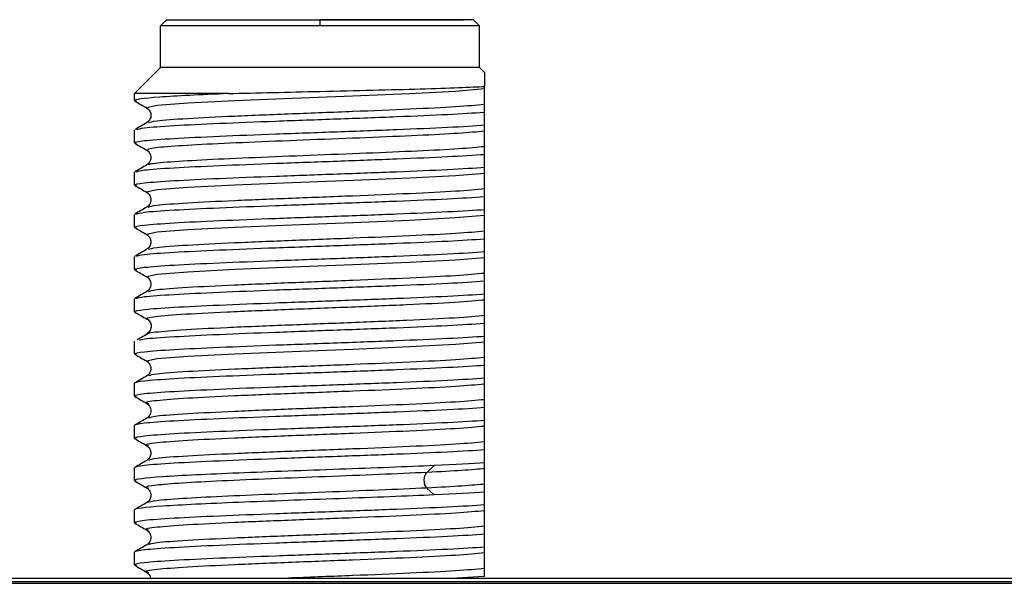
# Model space of a CAD drawing. Header units: millimetres. Extents: x 0 to 420, y 0 to 297.
# Tile 17 of 87: x 68.63 to 76.86, y 179.01 to 183.72. Entities that reach past the tile are written whole.
import ezdxf

# ---------------------------------------------------------------- set-up
doc = ezdxf.new("R2010")
doc.units = ezdxf.units.MM
doc.linetypes.add('SLD-Solido', pattern=[0])

msp = doc.modelspace()

# ---------------------------------------------------------------- linework, layer by layer
at = {"color": 7, "linetype": 'SLD-Solido', "lineweight": 25}
for p, q in [((69.8583, 183.724), (69.8083, 183.674)), ((69.8083, 183.324), (69.8083, 183.674)), ((71.1408, 183.724), (71.1408, 183.674)), ((72.4733, 183.674), (72.4233, 183.724)), ((72.4733, 183.324), (72.4733, 183.674)), ((69.8083, 183.324), (69.5908, 183.1065)), ((72.4733, 183.324), (72.5158, 183.2815)), ((69.5908, 183.0473), (69.5908, 183.1065)), ((69.5908, 183.0473), (69.6074, 183.0436)), ((72.5158, 182.8439), (72.5158, 182.9513)), ((69.5908, 182.6945), (69.5908, 182.8019)), ((69.6052, 182.691), (69.5908, 182.6945)), ((72.5158, 182.4911), (72.5158, 182.5985)), ((69.5908, 182.3417), (69.5908, 182.4491)), ((69.6074, 182.338), (69.5908, 182.3417)), ((72.5158, 182.1384), (72.5158, 182.2458)), ((69.5908, 181.9889), (69.5908, 182.0963)), ((69.6073, 181.9853), (69.5908, 181.9889)), ((72.5158, 181.7856), (72.5158, 181.893)), ((69.5908, 181.6361), (69.5908, 181.7435)), ((69.6072, 181.6325), (69.5908, 181.6361)), ((72.5158, 181.4328), (72.5158, 181.5402)), ((69.5908, 181.2834), (69.5908, 181.3908)), ((69.5947, 181.2798), (69.5908, 181.2834)), ((72.5158, 181.08), (72.5158, 181.1874)), ((69.5908, 180.9306), (69.5908, 181.038)), ((69.6072, 180.927), (69.5908, 180.9306)), ((72.5158, 180.7272), (72.5158, 180.8346)), ((69.5908, 180.5778), (69.5908, 180.6852)), ((69.5908, 180.5778), (69.6073, 180.5742)), ((72.5158, 180.3745), (72.5158, 180.4819)), ((69.5908, 180.225), (69.5908, 180.3324)), ((69.5908, 180.225), (69.6073, 180.2214)), ((72.5158, 180.0217), (72.5158, 180.1291)), ((69.5908, 179.8722), (69.5908, 179.9796)), ((72.0347, 179.94), (72.0964, 179.9977)), ((69.5908, 179.8722), (69.6056, 179.869)), ((72.0964, 179.7524), (72.0347, 179.8101)), ((72.5158, 179.6689), (72.5158, 179.7763)), ((69.5908, 179.5195), (69.5908, 179.6269)), ((69.5908, 179.5195), (69.6074, 179.5158)), ((72.5158, 179.3161), (72.5158, 179.4235)), ((69.5908, 179.1667), (69.5908, 179.2741)), ((69.5908, 179.1667), (69.6073, 179.1631)), ((66.8685, 179.0568), (95.3685, 179.0568)), ((72.5158, 179.0708), (72.2854, 179.0568)), ((62.5042, 179.0137), (95.8028, 179.0137)), ((66.8774, 179.0276), (95.3795, 179.0276))]:
    msp.add_line(p, q, dxfattribs=at)
at = {"color": 7, "linetype": 'SLD-Solido', "lineweight": 25, "flags": 128}
for points in [[(72.4733, 183.324), (72.4442, 183.324), (72.3581, 183.324), (72.2188, 183.324), (72.0324, 183.324), (71.807, 183.324), (71.5526, 183.324), (71.2801, 183.324), (71.0015, 183.324), (70.729, 183.324), (70.4745, 183.324), (70.2492, 183.324), (70.0628, 183.324), (69.9235, 183.324), (69.8374, 183.324), (69.8083, 183.324)], [(70.3759, 183.1065), (70.2053, 183.1065), (70.051, 183.1065), (69.9156, 183.1065), (69.8014, 183.1065), (69.7105, 183.1065), (69.6444, 183.1065), (69.6042, 183.1065), (69.5908, 183.1065)], [(69.7079, 182.9857), (69.6908, 182.9895), (69.7799, 183.0093), (70.0361, 183.0291), (70.4281, 183.0488), (70.9076, 183.0686), (71.4158, 183.0884), (71.8901, 183.1082), (72.2724, 183.128), (72.5157, 183.1478), (72.5157, 183.1478)], [(69.7078, 182.2802), (69.6908, 182.284), (69.7799, 182.3037), (70.0361, 182.3235), (70.4281, 182.3433), (70.9076, 182.3631), (71.4158, 182.3829), (71.8902, 182.4026), (72.2725, 182.4224), (72.5158, 182.4422), (72.5158, 182.4422)], [(69.7077, 181.9274), (69.6908, 181.9312), (69.7799, 181.951), (70.0361, 181.9707), (70.4281, 181.9905), (70.9076, 182.0103), (71.4158, 182.0301), (71.8901, 182.0499), (72.2725, 182.0697), (72.5158, 182.0894), (72.5158, 182.0894)], [(69.7076, 181.5747), (69.6908, 181.5784), (69.7799, 181.5982), (70.0361, 181.618), (70.4281, 181.6377), (70.9076, 181.6575), (71.4158, 181.6773), (71.8902, 181.6971), (72.2725, 181.7169), (72.5158, 181.7367), (72.5158, 181.7367)], [(69.7077, 180.8691), (69.6908, 180.8728), (69.7799, 180.8926), (70.0361, 180.9124), (70.4281, 180.9322), (70.9076, 180.952), (71.4158, 180.9718), (71.8901, 180.9915), (72.2725, 181.0113), (72.5158, 181.0311), (72.5158, 181.0311)]]:
    msp.add_lwpolyline(points, dxfattribs=at)
at = {"color": 7, "linetype": 'SLD-Solido', "lineweight": 25}
for points, knots in [([(71.1408, 183.674), (70.9664, 183.674), (70.792, 183.674), (70.4697, 183.674), (70.3219, 183.674), (70.0752, 183.674), (69.9765, 183.674), (69.843, 183.674), (69.8083, 183.674), (69.8083, 183.674)], [0, 0, 0, 0, 0.25, 0.25, 0.5, 0.5, 0.75, 0.75, 1, 1, 1, 1]), ([(69.8583, 183.724), (69.8586, 183.724), (69.8592, 183.724), (69.864, 183.724), (69.8717, 183.724), (69.8861, 183.724), (69.9116, 183.724), (69.9681, 183.724), (70.0678, 183.724), (70.228, 183.724), (70.4237, 183.724), (70.6096, 183.724), (70.7676, 183.724), (70.8899, 183.724), (71.0147, 183.724), (71.0988, 183.724), (71.1408, 183.724)], [0, 0, 0, 0, 0.031126, 0.062301, 0.093601, 0.125103, 0.18769, 0.250176, 0.375089, 0.500012, 0.624892, 0.749849, 0.812184, 0.874756, 0.937361, 1, 1, 1, 1]), ([(69.9408, 183.724), (69.9413, 183.724), (69.9422, 183.724), (69.9503, 183.724), (69.9652, 183.724), (69.9907, 183.724), (70.0435, 183.724), (70.1368, 183.724), (70.2867, 183.724), (70.4699, 183.724), (70.6438, 183.724), (70.7916, 183.724), (70.906, 183.724), (71.0228, 183.724), (71.1015, 183.724), (71.1408, 183.724)], [0, 0, 0, 0, 0.0414898, 0.0831276, 0.125094, 0.1876856, 0.2501688, 0.3750822, 0.5000066, 0.6248855, 0.7498459, 0.8121679, 0.874743, 0.9373538, 1, 1, 1, 1]), ([(72.4233, 183.724), (72.4233, 183.724), (72.3899, 183.724), (72.2614, 183.724), (72.1664, 183.724), (71.9289, 183.724), (71.7867, 183.724), (71.4765, 183.724), (71.3087, 183.724), (71.1408, 183.724)], [0, 0, 0, 0, 0.25, 0.25, 0.5, 0.5, 0.75, 0.75, 1, 1, 1, 1]), ([(71.1408, 183.724), (71.1669, 183.724), (71.2192, 183.724), (71.2974, 183.724), (71.3879, 183.724), (71.4898, 183.724), (71.6377, 183.724), (71.8117, 183.724), (71.9949, 183.724), (72.1448, 183.724), (72.238, 183.724), (72.2909, 183.724), (72.3193, 183.724), (72.3374, 183.724), (72.3397, 183.724), (72.3408, 183.724)], [0, 0, 0, 0, 0.041594, 0.083257, 0.125167, 0.187706, 0.250172, 0.375087, 0.500013, 0.624929, 0.749855, 0.812121, 0.874923, 0.937516, 1, 1, 1, 1]), ([(72.4733, 183.674), (72.4733, 183.674), (72.4386, 183.674), (72.3051, 183.674), (72.2063, 183.674), (71.9597, 183.674), (71.8119, 183.674), (71.4896, 183.674), (71.3152, 183.674), (71.1408, 183.674)], [0, 0, 0, 0, 0.25, 0.25, 0.5, 0.5, 0.75, 0.75, 1, 1, 1, 1]), ([(72.5158, 183.2815), (72.5158, 183.2811), (72.5158, 183.2803), (72.5158, 183.2743), (72.5158, 183.2648), (72.5158, 183.2472), (72.5158, 183.2172), (72.5158, 183.1838), (72.5158, 183.1667)], [0, 0, 0, 0, 0.123076, 0.247299, 0.373002, 0.500509, 0.743339, 1, 1, 1, 1]), ([(71.1408, 183.1248), (71.4409, 183.1318), (71.7361, 183.1388), (72.221, 183.1527), (72.4099, 183.1597), (72.5158, 183.1667)], [0, 0, 0, 0, 0.5, 0.5, 1, 1, 1, 1]), ([(72.5157, 183.1478), (72.5157, 183.1506), (72.5158, 183.1564), (72.5158, 183.1632), (72.5158, 183.1667)], [0, 0, 0, 0, 0.499204, 1, 1, 1, 1]), ([(70.3759, 183.1065), (70.139, 183.0966), (69.9386, 183.0867), (69.6643, 183.067), (69.5909, 183.0571), (69.5908, 183.0473)], [0, 0, 0, 0, 0.5, 0.5, 1, 1, 1, 1]), ([(72.5157, 183.0179), (72.5157, 183.0209), (72.5157, 183.0271), (72.5157, 183.0388), (72.5157, 183.0508), (72.5157, 183.0622), (72.5157, 183.0731), (72.5158, 183.0854), (72.5157, 183.098), (72.5157, 183.1085), (72.5157, 183.1169), (72.5157, 183.1243), (72.5157, 183.1327), (72.5157, 183.1413), (72.5157, 183.1456), (72.5157, 183.1478)], [0, 0, 0, 0, 0.125137, 0.250256, 0.340237, 0.408123, 0.462214, 0.500088, 0.533723, 0.578001, 0.639072, 0.689264, 0.749691, 0.874806, 1, 1, 1, 1]), ([(69.5933, 183.044), (69.6103, 183.0342), (69.6441, 183.0146), (69.6779, 182.9951), (69.6948, 182.9853)], [0, 0, 0, 0, 0.500027, 1, 1, 1, 1]), ([(69.708, 182.8634), (69.7231, 182.8687), (69.757, 182.8806), (70.0163, 182.8992), (70.4124, 182.9189), (70.9029, 182.9387), (71.422, 182.9585), (71.9038, 182.9783), (72.3039, 182.9981), (72.4451, 183.0113), (72.5157, 183.0179)], [0, 0, 0, 0, 0.103537, 0.2316, 0.359679, 0.487744, 0.615793, 0.743854, 0.871933, 1, 1, 1, 1]), ([(72.5156, 182.9513), (72.5157, 182.9521), (72.5157, 182.9536), (72.5157, 182.9567), (72.5157, 182.9621), (72.5156, 182.9727), (72.5156, 182.993), (72.5157, 183.0079), (72.5157, 183.0178)], [0, 0, 0, 0, 0.031056, 0.06232, 0.124845, 0.249889, 0.49995, 1, 1, 1, 1]), ([(69.6074, 182.8055), (69.6218, 182.8105), (69.654, 182.8218), (69.902, 182.8392), (70.2845, 182.8579), (70.7658, 182.8766), (71.2876, 182.8953), (71.7908, 182.914), (72.2334, 182.9326), (72.4217, 182.9451), (72.5158, 182.9513)], [0, 0, 0, 0, 0.103037, 0.231174, 0.359312, 0.48745, 0.615587, 0.743725, 0.871862, 1, 1, 1, 1]), ([(69.6943, 182.9857), (69.7035, 182.978), (69.7219, 182.9626), (69.7317, 182.9246), (69.7219, 182.8865), (69.7035, 182.8712), (69.6943, 182.8634)], [0, 0, 0, 0, 0.251832, 0.49996, 0.748112, 1, 1, 1, 1]), ([(69.5908, 182.6945), (69.5908, 182.7007), (69.6197, 182.7069), (69.732, 182.7194), (69.8154, 182.7256), (70.0276, 182.7381), (70.1565, 182.7443), (70.4454, 182.7567), (70.6055, 182.763), (70.9395, 182.7754), (71.1133, 182.7816), (71.4557, 182.7941), (71.6241, 182.8003), (71.9373, 182.8128), (72.0819, 182.819), (72.3315, 182.8315), (72.4364, 182.8377), (72.5158, 182.8439)], [0, 0, 0, 0, 0.125, 0.125, 0.25, 0.25, 0.375, 0.375, 0.5, 0.5, 0.625, 0.625, 0.75, 0.75, 0.875, 0.875, 1, 1, 1, 1]), ([(69.6943, 182.8635), (69.6776, 182.8538), (69.6442, 182.8345), (69.6108, 182.8151), (69.5941, 182.8055)], [0, 0, 0, 0, 0.499974, 1, 1, 1, 1]), ([(72.5157, 182.795), (72.5157, 182.8017), (72.5158, 182.8153), (72.5158, 182.8343), (72.5158, 182.8439)], [0, 0, 0, 0, 0.493822, 1, 1, 1, 1]), ([(69.7038, 182.633), (69.7017, 182.6382), (69.6973, 182.6495), (69.8753, 182.6669), (70.1804, 182.6852), (70.5909, 182.7035), (71.058, 182.7218), (71.5348, 182.7401), (71.9673, 182.7584), (72.3232, 182.7767), (72.4515, 182.7889), (72.5157, 182.795)], [0, 0, 0, 0, 0.096158, 0.209134, 0.322111, 0.435093, 0.54808, 0.661066, 0.774046, 0.887023, 1, 1, 1, 1]), ([(72.5157, 182.6651), (72.5157, 182.6682), (72.5157, 182.6743), (72.5157, 182.6868), (72.5156, 182.7013), (72.5155, 182.7158), (72.5157, 182.7313), (72.5155, 182.7462), (72.5155, 182.7572), (72.5156, 182.7683), (72.5157, 182.7766), (72.5157, 182.7832), (72.5157, 182.7886), (72.516, 182.7926), (72.5158, 182.7945), (72.5157, 182.795)], [0, 0, 0, 0, 0.125353, 0.25067, 0.368077, 0.449344, 0.500144, 0.535713, 0.585381, 0.65573, 0.749286, 0.808176, 0.874626, 0.966791, 1, 1, 1, 1]), ([(69.5937, 182.691), (69.6104, 182.6813), (69.6438, 182.662), (69.6773, 182.6427), (69.694, 182.633)], [0, 0, 0, 0, 0.5000266, 1, 1, 1, 1]), ([(69.7131, 182.5106), (69.7135, 182.5133), (69.7146, 182.5221), (69.8783, 182.537), (70.1795, 182.5553), (70.5912, 182.5736), (71.0579, 182.5919), (71.5349, 182.6102), (71.9673, 182.6285), (72.323, 182.6468), (72.4515, 182.659), (72.5157, 182.6651)], [0, 0, 0, 0, 0.052253, 0.170709, 0.289189, 0.407667, 0.526123, 0.644594, 0.763078, 0.881538, 1, 1, 1, 1]), ([(72.5158, 182.5985), (72.5158, 182.5985), (72.5158, 182.5986), (72.5158, 182.5987), (72.5158, 182.599), (72.5158, 182.5998), (72.5158, 182.6013), (72.5158, 182.604), (72.5158, 182.6094), (72.5158, 182.6199), (72.5158, 182.6402), (72.5157, 182.6551), (72.5157, 182.6651)], [0, 0, 0, 0, 0.000253, 0.001008, 0.003947, 0.015589, 0.031208, 0.062447, 0.124928, 0.249904, 0.499893, 1, 1, 1, 1]), ([(69.6072, 182.4527), (69.6215, 182.4577), (69.6538, 182.469), (69.9019, 182.4865), (70.2845, 182.5051), (70.7658, 182.5238), (71.2876, 182.5425), (71.7908, 182.5612), (72.2334, 182.5799), (72.4217, 182.5923), (72.5158, 182.5985)], [0, 0, 0, 0, 0.103434, 0.231515, 0.359596, 0.487677, 0.615757, 0.743838, 0.871919, 1, 1, 1, 1]), ([(69.6941, 182.633), (69.7033, 182.6252), (69.7217, 182.6099), (69.7316, 182.5718), (69.7218, 182.5337), (69.7035, 182.5184), (69.6943, 182.5106)], [0, 0, 0, 0, 0.2518706, 0.5000524, 0.7481963, 1, 1, 1, 1]), ([(69.6942, 182.5106), (69.6775, 182.5009), (69.6441, 182.4816), (69.6107, 182.4623), (69.594, 182.4526)], [0, 0, 0, 0, 0.4999746, 1, 1, 1, 1]), ([(69.5908, 182.3417), (69.5908, 182.3479), (69.6197, 182.3541), (69.732, 182.3666), (69.8154, 182.3728), (70.0276, 182.3853), (70.1565, 182.3915), (70.4454, 182.404), (70.6055, 182.4102), (70.9395, 182.4226), (71.1133, 182.4289), (71.4557, 182.4413), (71.6241, 182.4475), (71.9373, 182.46), (72.0819, 182.4662), (72.3315, 182.4787), (72.4364, 182.4849), (72.5158, 182.4911)], [0, 0, 0, 0, 0.125, 0.125, 0.25, 0.25, 0.375, 0.375, 0.5, 0.5, 0.625, 0.625, 0.75, 0.75, 0.875, 0.875, 1, 1, 1, 1]), ([(72.5158, 182.4422), (72.5158, 182.4455), (72.5158, 182.452), (72.5158, 182.4637), (72.5158, 182.4745), (72.5157, 182.4827), (72.5158, 182.4869), (72.5157, 182.489), (72.5158, 182.4902), (72.5157, 182.4907), (72.5158, 182.4911), (72.5157, 182.4911), (72.5157, 182.4911)], [0, 0, 0, 0, 0.248572, 0.500062, 0.750058, 0.875055, 0.937554, 0.968803, 0.984428, 0.996052, 0.999003, 1, 1, 1, 1]), ([(72.5158, 182.3123), (72.5158, 182.3159), (72.5157, 182.3221), (72.5158, 182.334), (72.5158, 182.3453), (72.5157, 182.3567), (72.5157, 182.3676), (72.5158, 182.3798), (72.5157, 182.3925), (72.5157, 182.4029), (72.5158, 182.4114), (72.5158, 182.4187), (72.5158, 182.4265), (72.5157, 182.4352), (72.5158, 182.4396), (72.5158, 182.4422)], [0, 0, 0, 0, 0.143352, 0.250283, 0.340267, 0.408159, 0.462247, 0.500118, 0.533743, 0.578019, 0.639096, 0.689283, 0.749724, 0.855902, 1, 1, 1, 1]), ([(69.594, 182.3381), (69.6107, 182.3284), (69.6441, 182.3091), (69.6775, 182.2898), (69.6942, 182.2801)], [0, 0, 0, 0, 0.500027, 1, 1, 1, 1]), ([(69.6941, 182.2802), (69.7033, 182.2724), (69.7217, 182.2571), (69.7316, 182.219), (69.7217, 182.1809), (69.7033, 182.1655), (69.6941, 182.1578)], [0, 0, 0, 0, 0.251842, 0.500012, 0.748169, 1, 1, 1, 1]), ([(69.7076, 182.1578), (69.7228, 182.1631), (69.7566, 182.1751), (70.0163, 182.1936), (70.4123, 182.2134), (70.9028, 182.2332), (71.422, 182.253), (71.9038, 182.2727), (72.3038, 182.2925), (72.4451, 182.3057), (72.5158, 182.3123)], [0, 0, 0, 0, 0.103842, 0.231864, 0.359886, 0.487909, 0.615932, 0.743954, 0.871977, 1, 1, 1, 1]), ([(72.5157, 182.2458), (72.5157, 182.2461), (72.5158, 182.2469), (72.5157, 182.2485), (72.5158, 182.2512), (72.5157, 182.2566), (72.5158, 182.2672), (72.5158, 182.2874), (72.5158, 182.3024), (72.5158, 182.3123)], [0, 0, 0, 0, 0.015569, 0.031194, 0.062444, 0.124945, 0.249946, 0.49995, 1, 1, 1, 1]), ([(69.6072, 182.0999), (69.6216, 182.1049), (69.6538, 182.1162), (69.9019, 182.1337), (70.2845, 182.1524), (70.7658, 182.171), (71.2876, 182.1897), (71.7908, 182.2084), (72.2334, 182.2271), (72.4217, 182.2395), (72.5158, 182.2458)], [0, 0, 0, 0, 0.103353, 0.231445, 0.359538, 0.48763, 0.615723, 0.743815, 0.871908, 1, 1, 1, 1]), ([(69.5908, 181.9889), (69.5908, 181.9951), (69.6197, 182.0014), (69.732, 182.0138), (69.8154, 182.02), (70.0276, 182.0325), (70.1565, 182.0387), (70.4454, 182.0512), (70.6055, 182.0574), (70.9395, 182.0699), (71.1133, 182.0761), (71.4557, 182.0885), (71.6241, 182.0948), (71.9373, 182.1072), (72.0819, 182.1134), (72.3315, 182.1259), (72.4364, 182.1321), (72.5158, 182.1384)], [0, 0, 0, 0, 0.125, 0.125, 0.25, 0.25, 0.375, 0.375, 0.5, 0.5, 0.625, 0.625, 0.75, 0.75, 0.875, 0.875, 1, 1, 1, 1]), ([(69.6942, 182.1578), (69.6775, 182.1482), (69.6441, 182.1289), (69.6106, 182.1095), (69.5939, 182.0999)], [0, 0, 0, 0, 0.499973, 1, 1, 1, 1]), ([(72.5157, 181.9595), (72.5157, 181.9626), (72.5158, 181.9687), (72.5157, 181.9804), (72.5157, 181.9925), (72.5157, 182.0039), (72.5157, 182.0148), (72.5157, 182.027), (72.5157, 182.0397), (72.5157, 182.0501), (72.5157, 182.0586), (72.5157, 182.066), (72.5157, 182.0743), (72.5158, 182.0829), (72.5157, 182.0873), (72.5157, 182.0894)], [0, 0, 0, 0, 0.125173, 0.250295, 0.340278, 0.408162, 0.462249, 0.500116, 0.533743, 0.578016, 0.639085, 0.689278, 0.749707, 0.874818, 1, 1, 1, 1]), ([(72.5158, 182.0894), (72.5158, 182.0961), (72.5158, 182.1097), (72.5158, 182.1287), (72.5158, 182.1384)], [0, 0, 0, 0, 0.493681, 1, 1, 1, 1]), ([(69.594, 181.9853), (69.6107, 181.9757), (69.6441, 181.9563), (69.6775, 181.937), (69.6942, 181.9274)], [0, 0, 0, 0, 0.500026, 1, 1, 1, 1]), ([(69.6941, 181.9274), (69.7034, 181.9197), (69.7218, 181.9043), (69.7316, 181.8662), (69.7218, 181.8281), (69.7034, 181.8128), (69.6941, 181.805)], [0, 0, 0, 0, 0.251854, 0.500004, 0.74815, 1, 1, 1, 1]), ([(69.7077, 181.805), (69.7229, 181.8104), (69.7567, 181.8223), (70.0163, 181.8408), (70.4124, 181.8606), (70.9028, 181.8804), (71.422, 181.9002), (71.9038, 181.92), (72.3038, 181.9397), (72.4451, 181.9529), (72.5157, 181.9595)], [0, 0, 0, 0, 0.103769, 0.231802, 0.359834, 0.487867, 0.6159, 0.743933, 0.871967, 1, 1, 1, 1]), ([(72.5158, 181.893), (72.5158, 181.9054), (72.5158, 181.9299), (72.5158, 181.9497), (72.5158, 181.9595)], [0, 0, 0, 0, 0.506695, 1, 1, 1, 1]), ([(69.6073, 181.7472), (69.6216, 181.7522), (69.6539, 181.7634), (69.902, 181.7809), (70.2845, 181.7996), (70.7658, 181.8183), (71.2876, 181.8369), (71.7908, 181.8556), (72.2334, 181.8743), (72.4217, 181.8868), (72.5158, 181.893)], [0, 0, 0, 0, 0.103275, 0.231379, 0.359482, 0.487586, 0.615689, 0.743793, 0.871896, 1, 1, 1, 1]), ([(69.5908, 181.6361), (69.5908, 181.6424), (69.6197, 181.6486), (69.732, 181.661), (69.8154, 181.6673), (70.0276, 181.6797), (70.1565, 181.6859), (70.4454, 181.6984), (70.6055, 181.7046), (70.9395, 181.7171), (71.1133, 181.7233), (71.4557, 181.7358), (71.6241, 181.742), (71.9373, 181.7544), (72.0819, 181.7607), (72.3315, 181.7731), (72.4364, 181.7794), (72.5158, 181.7856)], [0, 0, 0, 0, 0.125, 0.125, 0.25, 0.25, 0.375, 0.375, 0.5, 0.5, 0.625, 0.625, 0.75, 0.75, 0.875, 0.875, 1, 1, 1, 1]), ([(69.6942, 181.8051), (69.6775, 181.7954), (69.6441, 181.7761), (69.6107, 181.7568), (69.594, 181.7471)], [0, 0, 0, 0, 0.499974, 1, 1, 1, 1]), ([(72.5158, 181.7367), (72.5158, 181.7399), (72.5157, 181.7465), (72.5158, 181.7584), (72.5155, 181.7712), (72.5157, 181.7809), (72.5157, 181.7856)], [0, 0, 0, 0, 0.248534, 0.500027, 0.760524, 1, 1, 1, 1]), ([(72.5158, 181.6067), (72.5158, 181.6098), (72.5158, 181.616), (72.5158, 181.6277), (72.5158, 181.6397), (72.5158, 181.6511), (72.5158, 181.662), (72.5158, 181.6743), (72.5157, 181.6869), (72.5158, 181.6974), (72.5158, 181.7058), (72.5158, 181.7132), (72.5158, 181.7216), (72.5158, 181.7301), (72.5158, 181.7345), (72.5158, 181.7366)], [0, 0, 0, 0, 0.125177, 0.25029, 0.340271, 0.408157, 0.462247, 0.500117, 0.533747, 0.578023, 0.639095, 0.689287, 0.749715, 0.874817, 1, 1, 1, 1]), ([(69.5939, 181.6326), (69.6106, 181.6229), (69.6441, 181.6036), (69.6775, 181.5843), (69.6942, 181.5746)], [0, 0, 0, 0, 0.500027, 1, 1, 1, 1]), ([(69.7078, 181.4523), (69.7229, 181.4576), (69.7568, 181.4695), (70.0163, 181.4881), (70.4124, 181.5078), (70.9028, 181.5276), (71.422, 181.5474), (71.9038, 181.5672), (72.3038, 181.587), (72.4451, 181.6001), (72.5158, 181.6067)], [0, 0, 0, 0, 0.103639, 0.231692, 0.359743, 0.487795, 0.615847, 0.743898, 0.871949, 1, 1, 1, 1]), ([(72.5157, 181.5402), (72.5158, 181.5406), (72.5158, 181.5414), (72.5158, 181.5429), (72.5158, 181.5457), (72.5157, 181.5511), (72.5157, 181.5616), (72.5157, 181.5819), (72.5158, 181.5968), (72.5158, 181.6067)], [0, 0, 0, 0, 0.015581, 0.031206, 0.062456, 0.124959, 0.249966, 0.499982, 1, 1, 1, 1]), ([(69.6074, 181.3944), (69.6217, 181.3994), (69.6539, 181.4106), (69.902, 181.4281), (70.2845, 181.4468), (70.7658, 181.4655), (71.2876, 181.4842), (71.7908, 181.5028), (72.2334, 181.5215), (72.4217, 181.534), (72.5158, 181.5402)], [0, 0, 0, 0, 0.103136, 0.231259, 0.359383, 0.487506, 0.61563, 0.743753, 0.871877, 1, 1, 1, 1]), ([(69.6941, 181.5746), (69.7033, 181.5669), (69.7217, 181.5515), (69.7316, 181.5134), (69.7217, 181.4754), (69.7033, 181.46), (69.6941, 181.4523)], [0, 0, 0, 0, 0.2518294, 0.4999819, 0.7481508, 1, 1, 1, 1]), ([(69.5908, 181.2834), (69.5908, 181.2896), (69.6197, 181.2958), (69.732, 181.3083), (69.8154, 181.3145), (70.0276, 181.3269), (70.1565, 181.3332), (70.4454, 181.3456), (70.6055, 181.3518), (70.9395, 181.3643), (71.1133, 181.3705), (71.4557, 181.383), (71.6241, 181.3892), (71.9373, 181.4017), (72.0819, 181.4079), (72.3315, 181.4203), (72.4364, 181.4266), (72.5158, 181.4328)], [0, 0, 0, 0, 0.125, 0.125, 0.25, 0.25, 0.375, 0.375, 0.5, 0.5, 0.625, 0.625, 0.75, 0.75, 0.875, 0.875, 1, 1, 1, 1]), ([(69.6942, 181.4523), (69.6775, 181.4427), (69.6441, 181.4233), (69.6107, 181.404), (69.594, 181.3943)], [0, 0, 0, 0, 0.499974, 1, 1, 1, 1]), ([(72.5158, 181.3839), (72.5158, 181.3871), (72.5158, 181.3937), (72.5158, 181.4056), (72.5155, 181.4184), (72.5157, 181.4281), (72.5157, 181.4328)], [0, 0, 0, 0, 0.248719, 0.500084, 0.760551, 1, 1, 1, 1]), ([(69.6955, 181.2211), (69.6814, 181.2279), (69.6992, 181.2346), (69.7966, 181.2482), (69.8761, 181.255), (70.0865, 181.2686), (70.2173, 181.2753), (70.5133, 181.2889), (70.6784, 181.2957), (71.0216, 181.3093), (71.1997, 181.316), (71.5454, 181.3296), (71.7132, 181.3364), (72.0167, 181.35), (72.1524, 181.3567), (72.3741, 181.3703), (72.4602, 181.3771), (72.5158, 181.3839)], [0, 0, 0, 0, 0.125, 0.125, 0.25, 0.25, 0.375, 0.375, 0.5, 0.5, 0.625, 0.625, 0.75, 0.75, 0.875, 0.875, 1, 1, 1, 1]), ([(72.5158, 181.254), (72.5158, 181.257), (72.5158, 181.2632), (72.5158, 181.2749), (72.5157, 181.2869), (72.5157, 181.2983), (72.5157, 181.3092), (72.5157, 181.3215), (72.5157, 181.3341), (72.5157, 181.3446), (72.5157, 181.353), (72.5157, 181.3604), (72.5158, 181.3688), (72.5158, 181.3774), (72.5158, 181.3817), (72.5158, 181.3839)], [0, 0, 0, 0, 0.12517, 0.25029, 0.340275, 0.408162, 0.46225, 0.500117, 0.533742, 0.578016, 0.639088, 0.689282, 0.749714, 0.874823, 1, 1, 1, 1]), ([(69.5939, 181.2798), (69.6106, 181.2702), (69.644, 181.2508), (69.6774, 181.2315), (69.6941, 181.2218)], [0, 0, 0, 0, 0.500025, 1, 1, 1, 1]), ([(69.6325, 181.0471), (69.6428, 181.0503), (69.6734, 181.0597), (69.9042, 181.0753), (70.2839, 181.094), (70.7659, 181.1127), (71.2876, 181.1314), (71.7908, 181.1501), (72.2334, 181.1687), (72.4217, 181.1812), (72.5158, 181.1874)], [0, 0, 0, 0, 0.0678736, 0.2010345, 0.3341954, 0.4673563, 0.6005172, 0.7336782, 0.8668391, 1, 1, 1, 1]), ([(69.6955, 181.0912), (69.6814, 181.098), (69.6992, 181.1047), (69.7966, 181.1183), (69.8761, 181.1251), (70.0865, 181.1387), (70.2173, 181.1454), (70.5133, 181.159), (70.6784, 181.1658), (71.0216, 181.1794), (71.1997, 181.1861), (71.5454, 181.1997), (71.7132, 181.2065), (72.0167, 181.22), (72.1524, 181.2268), (72.3741, 181.2404), (72.4602, 181.2472), (72.5158, 181.254)], [0, 0, 0, 0, 0.125, 0.125, 0.25, 0.25, 0.375, 0.375, 0.5, 0.5, 0.625, 0.625, 0.75, 0.75, 0.875, 0.875, 1, 1, 1, 1]), ([(69.6911, 181.2267), (69.6966, 181.2231), (69.7075, 181.2159), (69.7196, 181.2003), (69.7278, 181.1826), (69.7311, 181.1635), (69.7289, 181.1444), (69.7219, 181.1267), (69.7109, 181.1111), (69.7008, 181.1039), (69.6958, 181.1003)], [0, 0, 0, 0, 0.125937, 0.251392, 0.376177, 0.500024, 0.623868, 0.748643, 0.874083, 1, 1, 1, 1]), ([(72.5157, 181.1874), (72.5158, 181.1878), (72.5158, 181.1886), (72.5158, 181.1902), (72.5158, 181.1929), (72.5158, 181.1983), (72.5158, 181.2088), (72.5158, 181.2291), (72.5158, 181.244), (72.5158, 181.254)], [0, 0, 0, 0, 0.015581, 0.031204, 0.062451, 0.124944, 0.249934, 0.499928, 1, 1, 1, 1]), ([(69.7104, 181.105), (69.6939, 181.0953), (69.6609, 181.076), (69.6278, 181.0567), (69.6113, 181.0471)], [0, 0, 0, 0, 0.499995, 1, 1, 1, 1]), ([(69.5908, 180.9306), (69.5908, 180.9368), (69.6197, 180.943), (69.732, 180.9555), (69.8154, 180.9617), (70.0276, 180.9742), (70.1565, 180.9804), (70.4454, 180.9928), (70.6055, 180.9991), (70.9395, 181.0115), (71.1133, 181.0178), (71.4557, 181.0302), (71.6241, 181.0364), (71.9373, 181.0489), (72.0819, 181.0551), (72.3315, 181.0676), (72.4364, 181.0738), (72.5158, 181.08)], [0, 0, 0, 0, 0.125, 0.125, 0.25, 0.25, 0.375, 0.375, 0.5, 0.5, 0.625, 0.625, 0.75, 0.75, 0.875, 0.875, 1, 1, 1, 1]), ([(72.5158, 181.0311), (72.5157, 181.0378), (72.5157, 181.0514), (72.5158, 181.0704), (72.5158, 181.08)], [0, 0, 0, 0, 0.493659, 1, 1, 1, 1]), ([(72.5157, 180.9012), (72.5157, 180.9043), (72.5158, 180.9104), (72.5157, 180.9221), (72.5157, 180.9341), (72.5157, 180.9455), (72.5157, 180.9565), (72.5158, 180.9687), (72.5157, 180.9814), (72.5157, 180.9918), (72.5158, 181.0003), (72.5157, 181.0076), (72.5157, 181.016), (72.5158, 181.0246), (72.5157, 181.0289), (72.5157, 181.0311)], [0, 0, 0, 0, 0.125176, 0.250297, 0.340278, 0.408161, 0.462248, 0.500116, 0.533744, 0.578018, 0.639087, 0.689278, 0.749706, 0.874815, 1, 1, 1, 1]), ([(69.594, 180.927), (69.6107, 180.9173), (69.6441, 180.898), (69.6775, 180.8787), (69.6942, 180.869)], [0, 0, 0, 0, 0.500027, 1, 1, 1, 1]), ([(69.6941, 180.8691), (69.7034, 180.8613), (69.7218, 180.846), (69.7316, 180.8079), (69.7217, 180.7698), (69.7034, 180.7544), (69.6941, 180.7467)], [0, 0, 0, 0, 0.251842, 0.499986, 0.74814, 1, 1, 1, 1]), ([(72.5158, 180.9012), (72.4451, 180.8946), (72.3038, 180.8814), (71.9038, 180.8616), (71.422, 180.8418), (70.9028, 180.822), (70.4124, 180.8023), (70.0163, 180.7825), (69.7568, 180.764), (69.7229, 180.752), (69.7078, 180.7467)], [0, 0, 0, 0, 0.128044, 0.256089, 0.384133, 0.512177, 0.640221, 0.768266, 0.89631, 1, 1, 1, 1]), ([(72.5158, 180.8346), (72.5158, 180.8471), (72.5157, 180.8716), (72.5157, 180.8914), (72.5158, 180.9012)], [0, 0, 0, 0, 0.506713, 1, 1, 1, 1]), ([(72.5158, 180.8346), (72.4364, 180.8284), (72.3315, 180.8222), (72.0819, 180.8097), (71.9373, 180.8035), (71.6241, 180.7911), (71.4557, 180.7848), (71.1133, 180.7724), (70.9395, 180.7662), (70.6055, 180.7537), (70.4454, 180.7475), (70.1565, 180.735), (70.0276, 180.7288), (69.8154, 180.7163), (69.732, 180.7101), (69.6197, 180.6977), (69.5908, 180.6914), (69.5908, 180.6852)], [0, 0, 0, 0, 0.125, 0.125, 0.25, 0.25, 0.375, 0.375, 0.5, 0.5, 0.625, 0.625, 0.75, 0.75, 0.875, 0.875, 1, 1, 1, 1]), ([(72.5157, 180.7272), (72.4364, 180.721), (72.3315, 180.7148), (72.0818, 180.7023), (71.9373, 180.6961), (71.6241, 180.6837), (71.4557, 180.6774), (71.1133, 180.665), (70.9395, 180.6587), (70.6056, 180.6463), (70.4454, 180.6401), (70.1565, 180.6276), (70.0276, 180.6214), (69.8154, 180.6089), (69.7319, 180.6027), (69.6197, 180.5902), (69.5908, 180.584), (69.5908, 180.5778)], [0, 0, 0, 0, 0.125, 0.125, 0.25, 0.25, 0.375, 0.375, 0.5, 0.5, 0.625, 0.625, 0.75, 0.75, 0.875, 0.875, 1, 1, 1, 1]), ([(69.6942, 180.7468), (69.6775, 180.7371), (69.6441, 180.7178), (69.6107, 180.6984), (69.594, 180.6888)], [0, 0, 0, 0, 0.499974, 1, 1, 1, 1]), ([(72.5158, 180.6783), (72.5158, 180.6816), (72.5158, 180.6881), (72.5157, 180.6998), (72.5157, 180.7107), (72.5157, 180.7188), (72.5157, 180.723), (72.5157, 180.7251), (72.5158, 180.7263), (72.5157, 180.7269), (72.5157, 180.7272)], [0, 0, 0, 0, 0.248555, 0.50004, 0.750047, 0.875052, 0.937554, 0.968804, 0.98443, 1, 1, 1, 1]), ([(72.5158, 180.6783), (72.4451, 180.6717), (72.3039, 180.6585), (71.9038, 180.6387), (71.4221, 180.619), (70.9024, 180.5992), (70.4139, 180.5794), (70.0104, 180.5596), (69.7613, 180.5398), (69.6609, 180.5254), (69.7012, 180.5176), (69.7077, 180.5163)], [0, 0, 0, 0, 0.122108, 0.244216, 0.366324, 0.488432, 0.610541, 0.73265, 0.854758, 0.976867, 1, 1, 1, 1]), ([(72.5158, 180.5484), (72.5158, 180.552), (72.5157, 180.5583), (72.5158, 180.5701), (72.5158, 180.5814), (72.5158, 180.5927), (72.5157, 180.6037), (72.5158, 180.6159), (72.5157, 180.6286), (72.5158, 180.639), (72.5158, 180.6475), (72.5158, 180.6549), (72.5158, 180.6626), (72.5157, 180.6713), (72.5158, 180.6757), (72.5158, 180.6783)], [0, 0, 0, 0, 0.143981, 0.250247, 0.340114, 0.407836, 0.461917, 0.500089, 0.533476, 0.577763, 0.639194, 0.689424, 0.749762, 0.855549, 1, 1, 1, 1]), ([(69.5939, 180.5742), (69.6107, 180.5646), (69.6441, 180.5452), (69.6775, 180.5259), (69.6942, 180.5162)], [0, 0, 0, 0, 0.5000268, 1, 1, 1, 1]), ([(72.5158, 180.5484), (72.4451, 180.5418), (72.3038, 180.5286), (71.9038, 180.5088), (71.422, 180.4891), (70.9028, 180.4693), (70.4123, 180.4495), (70.0163, 180.4297), (69.7567, 180.4112), (69.7229, 180.3993), (69.7077, 180.3939)], [0, 0, 0, 0, 0.128038, 0.256077, 0.384116, 0.512155, 0.640195, 0.768234, 0.896273, 1, 1, 1, 1]), ([(72.5157, 180.4819), (72.5157, 180.4823), (72.5158, 180.483), (72.5157, 180.4846), (72.5157, 180.4873), (72.5157, 180.4927), (72.5157, 180.5033), (72.5157, 180.5236), (72.5158, 180.5385), (72.5158, 180.5484)], [0, 0, 0, 0, 0.015569, 0.031195, 0.062446, 0.12495, 0.249958, 0.499972, 1, 1, 1, 1]), ([(72.5158, 180.4819), (72.4364, 180.4756), (72.3315, 180.4694), (72.0819, 180.457), (71.9373, 180.4507), (71.6241, 180.4383), (71.4557, 180.4321), (71.1133, 180.4196), (70.9395, 180.4134), (70.6055, 180.4009), (70.4454, 180.3947), (70.1565, 180.3822), (70.0276, 180.376), (69.8154, 180.3636), (69.732, 180.3573), (69.6197, 180.3449), (69.5908, 180.3386), (69.5908, 180.3324)], [0, 0, 0, 0, 0.125, 0.125, 0.25, 0.25, 0.375, 0.375, 0.5, 0.5, 0.625, 0.625, 0.75, 0.75, 0.875, 0.875, 1, 1, 1, 1]), ([(69.6941, 180.5163), (69.7033, 180.5086), (69.7217, 180.4932), (69.7316, 180.4551), (69.7217, 180.417), (69.7033, 180.4017), (69.6941, 180.3939)], [0, 0, 0, 0, 0.251834, 0.499997, 0.748164, 1, 1, 1, 1]), ([(72.5158, 180.3745), (72.4364, 180.3682), (72.3315, 180.362), (72.0819, 180.3496), (71.9373, 180.3433), (71.6241, 180.3309), (71.4556, 180.3247), (71.1133, 180.3122), (70.9395, 180.306), (70.6055, 180.2935), (70.4455, 180.2873), (70.1564, 180.2748), (70.0277, 180.2686), (69.8153, 180.2562), (69.732, 180.2499), (69.6196, 180.2375), (69.5909, 180.2312), (69.5908, 180.225)], [0, 0, 0, 0, 0.125, 0.125, 0.25, 0.25, 0.375, 0.375, 0.5, 0.5, 0.625, 0.625, 0.75, 0.75, 0.875, 0.875, 1, 1, 1, 1]), ([(69.6942, 180.394), (69.6775, 180.3843), (69.6441, 180.365), (69.6107, 180.3457), (69.594, 180.336)], [0, 0, 0, 0, 0.499973, 1, 1, 1, 1]), ([(72.5158, 180.3255), (72.5158, 180.3288), (72.5158, 180.3354), (72.5158, 180.3473), (72.5155, 180.36), (72.5157, 180.3698), (72.5158, 180.3745)], [0, 0, 0, 0, 0.248692, 0.50009, 0.760599, 1, 1, 1, 1]), ([(72.5158, 180.3255), (72.4451, 180.3189), (72.3038, 180.3058), (71.9037, 180.286), (71.4221, 180.2662), (70.9024, 180.2464), (70.414, 180.2266), (70.0104, 180.2068), (69.7613, 180.1871), (69.6609, 180.1726), (69.7013, 180.1648), (69.7078, 180.1635)], [0, 0, 0, 0, 0.122095, 0.24419, 0.366284, 0.488378, 0.610472, 0.732566, 0.85466, 0.976754, 1, 1, 1, 1]), ([(72.5158, 180.1956), (72.5158, 180.1987), (72.5158, 180.2049), (72.5157, 180.2165), (72.5157, 180.2286), (72.5157, 180.24), (72.5157, 180.2509), (72.5157, 180.2632), (72.5157, 180.2758), (72.5157, 180.2863), (72.5157, 180.2947), (72.5157, 180.3021), (72.5157, 180.3105), (72.5158, 180.319), (72.5158, 180.3234), (72.5158, 180.3255)], [0, 0, 0, 0, 0.125171, 0.250293, 0.340277, 0.408163, 0.46225, 0.500116, 0.533742, 0.578015, 0.639086, 0.689279, 0.74971, 0.874821, 1, 1, 1, 1]), ([(69.594, 180.2214), (69.6107, 180.2118), (69.6441, 180.1924), (69.6775, 180.1731), (69.6942, 180.1635)], [0, 0, 0, 0, 0.5000262, 1, 1, 1, 1]), ([(72.5158, 180.1956), (72.4451, 180.189), (72.3038, 180.1758), (71.9038, 180.1561), (71.422, 180.1363), (70.9028, 180.1165), (70.4124, 180.0967), (70.0163, 180.0769), (69.7567, 180.0584), (69.7228, 180.0465), (69.7077, 180.0411)], [0, 0, 0, 0, 0.128024, 0.256047, 0.384071, 0.512094, 0.640117, 0.76814, 0.896163, 1, 1, 1, 1]), ([(72.5158, 180.1291), (72.5158, 180.1291), (72.5158, 180.1291), (72.5158, 180.1291), (72.5158, 180.1292), (72.5157, 180.1296), (72.5158, 180.1304), (72.5158, 180.1318), (72.5158, 180.1346), (72.5158, 180.14), (72.5158, 180.1505), (72.5158, 180.1708), (72.5158, 180.1857), (72.5158, 180.1956)], [0, 0, 0, 0, 0.000055, 0.000246, 0.000987, 0.003919, 0.015605, 0.031226, 0.062468, 0.124954, 0.249935, 0.499925, 1, 1, 1, 1]), ([(72.5158, 180.1291), (72.4364, 180.1229), (72.3315, 180.1166), (72.0819, 180.1042), (71.9373, 180.098), (71.6241, 180.0855), (71.4557, 180.0793), (71.1133, 180.0668), (70.9395, 180.0606), (70.6055, 180.0481), (70.4454, 180.0419), (70.1565, 180.0295), (70.0276, 180.0232), (69.8154, 180.0108), (69.732, 180.0046), (69.6197, 179.9921), (69.5908, 179.9859), (69.5908, 179.9796)], [0, 0, 0, 0, 0.125, 0.125, 0.25, 0.25, 0.375, 0.375, 0.5, 0.5, 0.625, 0.625, 0.75, 0.75, 0.875, 0.875, 1, 1, 1, 1]), ([(69.6941, 180.1635), (69.7034, 180.1558), (69.7217, 180.1404), (69.7316, 180.1023), (69.7218, 180.0642), (69.7034, 180.0489), (69.6941, 180.0411)], [0, 0, 0, 0, 0.251862, 0.500018, 0.748162, 1, 1, 1, 1]), ([(69.6942, 180.0412), (69.6775, 180.0315), (69.6441, 180.0122), (69.6107, 179.9929), (69.594, 179.9832)], [0, 0, 0, 0, 0.499973, 1, 1, 1, 1]), ([(72.0964, 179.9977), (71.8691, 179.9873), (71.5911, 179.9768), (71.0169, 179.9559), (70.7216, 179.9454), (70.2026, 179.9245), (69.9797, 179.9141), (69.6734, 179.8932), (69.5907, 179.8827), (69.5908, 179.8722)], [0, 0, 0, 0, 0.25, 0.25, 0.5, 0.5, 0.75, 0.75, 1, 1, 1, 1]), ([(72.5158, 179.9728), (72.5157, 179.976), (72.5157, 179.9826), (72.5158, 179.9945), (72.5156, 180.0054), (72.5156, 180.0136), (72.5156, 180.0176), (72.5157, 180.0197), (72.5157, 180.0207), (72.5158, 180.0213), (72.5158, 180.0215), (72.5158, 180.0217)], [0, 0, 0, 0, 0.248522, 0.500031, 0.760537, 0.882928, 0.942139, 0.971248, 0.985677, 0.992861, 1, 1, 1, 1]), ([(72.5157, 179.8429), (72.5158, 179.8459), (72.5158, 179.8521), (72.5158, 179.8638), (72.5158, 179.8758), (72.5158, 179.8872), (72.5157, 179.8981), (72.5158, 179.9104), (72.5157, 179.923), (72.5158, 179.9335), (72.5158, 179.9419), (72.5158, 179.9493), (72.5158, 179.9577), (72.5158, 179.9663), (72.5158, 179.9706), (72.5157, 179.9728)], [0, 0, 0, 0, 0.125177, 0.250294, 0.340275, 0.408159, 0.462247, 0.500117, 0.533746, 0.578021, 0.639091, 0.689282, 0.749709, 0.874815, 1, 1, 1, 1]), ([(69.5934, 179.869), (69.6101, 179.8594), (69.6435, 179.8401), (69.6769, 179.8207), (69.6936, 179.8111)], [0, 0, 0, 0, 0.500024, 1, 1, 1, 1]), ([(72.0347, 179.94), (71.9059, 179.9341), (71.6482, 179.9223), (71.1878, 179.9045), (70.7289, 179.8868), (70.3099, 179.8691), (69.9705, 179.8513), (69.7579, 179.8336), (69.6695, 179.8202), (69.7009, 179.8127), (69.7075, 179.8111)], [0, 0, 0, 0, 0.137604, 0.275205, 0.412804, 0.550401, 0.687997, 0.825594, 0.963193, 1, 1, 1, 1]), ([(69.6941, 179.8107), (69.7034, 179.803), (69.7217, 179.7876), (69.7316, 179.7496), (69.7217, 179.7115), (69.7034, 179.6962), (69.6942, 179.6884)], [0, 0, 0, 0, 0.251835, 0.499977, 0.748136, 1, 1, 1, 1]), ([(72.0347, 179.8101), (71.9059, 179.8042), (71.6482, 179.7924), (71.1877, 179.7746), (70.7292, 179.7569), (70.3088, 179.7392), (69.9747, 179.7214), (69.7516, 179.7044), (69.7171, 179.6933), (69.701, 179.688)], [0, 0, 0, 0, 0.145317, 0.29063, 0.435941, 0.581249, 0.726557, 0.871866, 1, 1, 1, 1]), ([(72.5158, 179.7763), (72.5158, 179.7763), (72.5158, 179.7763), (72.5158, 179.7764), (72.5158, 179.7768), (72.5158, 179.7776), (72.5158, 179.7791), (72.5158, 179.7818), (72.5158, 179.7872), (72.5157, 179.7977), (72.5157, 179.818), (72.5157, 179.8329), (72.5158, 179.8428)], [0, 0, 0, 0, 0.000242, 0.000985, 0.003918, 0.0156, 0.031223, 0.06247, 0.124966, 0.249965, 0.499977, 1, 1, 1, 1]), ([(72.0964, 179.7524), (71.8691, 179.7419), (71.5911, 179.7314), (71.017, 179.7105), (70.7216, 179.7001), (70.2025, 179.6792), (69.9796, 179.6687), (69.6735, 179.6478), (69.5908, 179.6373), (69.5908, 179.6269)], [0, 0, 0, 0, 0.25, 0.25, 0.5, 0.5, 0.75, 0.75, 1, 1, 1, 1]), ([(72.5157, 179.6689), (72.4364, 179.6627), (72.3315, 179.6565), (72.0818, 179.644), (71.9373, 179.6378), (71.6241, 179.6253), (71.4557, 179.6191), (71.1133, 179.6066), (70.9395, 179.6004), (70.6056, 179.588), (70.4454, 179.5817), (70.1565, 179.5693), (70.0276, 179.5631), (69.8154, 179.5506), (69.732, 179.5444), (69.6196, 179.5319), (69.5909, 179.5257), (69.5908, 179.5195)], [0, 0, 0, 0, 0.125, 0.125, 0.25, 0.25, 0.375, 0.375, 0.5, 0.5, 0.625, 0.625, 0.75, 0.75, 0.875, 0.875, 1, 1, 1, 1]), ([(69.6937, 179.6881), (69.677, 179.6785), (69.6436, 179.6591), (69.6102, 179.6398), (69.5935, 179.6302)], [0, 0, 0, 0, 0.4999773, 1, 1, 1, 1]), ([(72.5158, 179.62), (72.4451, 179.6134), (72.3039, 179.6002), (71.9038, 179.5804), (71.4221, 179.5606), (70.9024, 179.5409), (70.4139, 179.5211), (70.0104, 179.5013), (69.7613, 179.4815), (69.6609, 179.4671), (69.7013, 179.4592), (69.7078, 179.458)], [0, 0, 0, 0, 0.122093, 0.244186, 0.366279, 0.488372, 0.610465, 0.732557, 0.85465, 0.976742, 1, 1, 1, 1]), ([(72.5158, 179.62), (72.5158, 179.6232), (72.5158, 179.6298), (72.5158, 179.6415), (72.5157, 179.6523), (72.5158, 179.6604), (72.5157, 179.6646), (72.5158, 179.6668), (72.5157, 179.6679), (72.5158, 179.6685), (72.5157, 179.6688), (72.5157, 179.6689)], [0, 0, 0, 0, 0.248575, 0.500065, 0.75006, 0.875057, 0.937556, 0.968804, 0.984429, 0.994077, 1, 1, 1, 1]), ([(72.5158, 179.4901), (72.5158, 179.4937), (72.5157, 179.4999), (72.5158, 179.5117), (72.5158, 179.523), (72.5157, 179.5344), (72.5157, 179.5453), (72.5158, 179.5576), (72.5157, 179.5703), (72.5157, 179.5807), (72.5158, 179.5892), (72.5158, 179.5965), (72.5158, 179.6042), (72.5157, 179.613), (72.5158, 179.6174), (72.5158, 179.62)], [0, 0, 0, 0, 0.143359, 0.250283, 0.340267, 0.40816, 0.462247, 0.500118, 0.533743, 0.578019, 0.639096, 0.689283, 0.749724, 0.855897, 1, 1, 1, 1]), ([(69.594, 179.5159), (69.6107, 179.5062), (69.6441, 179.4869), (69.6775, 179.4676), (69.6942, 179.4579)], [0, 0, 0, 0, 0.500027, 1, 1, 1, 1]), ([(69.6941, 179.4579), (69.7033, 179.4502), (69.7217, 179.4348), (69.7316, 179.3968), (69.7217, 179.3587), (69.7033, 179.3433), (69.6941, 179.3356)], [0, 0, 0, 0, 0.251843, 0.500013, 0.748169, 1, 1, 1, 1]), ([(72.5158, 179.4901), (72.4451, 179.4835), (72.3038, 179.4703), (71.9038, 179.4505), (71.422, 179.4307), (70.9028, 179.4109), (70.4123, 179.3912), (70.0163, 179.3714), (69.7566, 179.3528), (69.7228, 179.3409), (69.7076, 179.3356)], [0, 0, 0, 0, 0.128022, 0.256044, 0.384066, 0.512088, 0.64011, 0.768132, 0.896153, 1, 1, 1, 1]), ([(72.5157, 179.4235), (72.5157, 179.4237), (72.5158, 179.4241), (72.5157, 179.4249), (72.5158, 179.4263), (72.5157, 179.429), (72.5158, 179.4344), (72.5157, 179.4449), (72.5158, 179.4652), (72.5158, 179.4801), (72.5158, 179.4901)], [0, 0, 0, 0, 0.005908, 0.01557, 0.031195, 0.062445, 0.124945, 0.249945, 0.499948, 1, 1, 1, 1]), ([(72.5158, 179.4235), (72.4364, 179.4173), (72.3315, 179.4111), (72.0819, 179.3986), (71.9373, 179.3924), (71.6241, 179.3799), (71.4557, 179.3737), (71.1133, 179.3613), (70.9395, 179.355), (70.6055, 179.3426), (70.4454, 179.3364), (70.1565, 179.3239), (70.0276, 179.3177), (69.8154, 179.3052), (69.732, 179.299), (69.6197, 179.2865), (69.5908, 179.2803), (69.5908, 179.2741)], [0, 0, 0, 0, 0.125, 0.125, 0.25, 0.25, 0.375, 0.375, 0.5, 0.5, 0.625, 0.625, 0.75, 0.75, 0.875, 0.875, 1, 1, 1, 1]), ([(72.5158, 179.3161), (72.4364, 179.3099), (72.3315, 179.3037), (72.0819, 179.2912), (71.9372, 179.285), (71.6241, 179.2725), (71.4556, 179.2663), (71.1133, 179.2539), (70.9395, 179.2476), (70.6055, 179.2352), (70.4455, 179.229), (70.1565, 179.2165), (70.0277, 179.2103), (69.8154, 179.1978), (69.732, 179.1916), (69.6197, 179.1791), (69.5909, 179.1729), (69.5909, 179.1667)], [0, 0, 0, 0, 0.125, 0.125, 0.25, 0.25, 0.375, 0.375, 0.5, 0.5, 0.625, 0.625, 0.75, 0.75, 0.875, 0.875, 1, 1, 1, 1]), ([(69.6942, 179.3356), (69.6775, 179.326), (69.6441, 179.3066), (69.6106, 179.2873), (69.5939, 179.2776)], [0, 0, 0, 0, 0.4999731, 1, 1, 1, 1]), ([(72.5158, 179.2672), (72.5158, 179.2739), (72.5157, 179.2875), (72.5158, 179.3065), (72.5158, 179.3161)], [0, 0, 0, 0, 0.493669, 1, 1, 1, 1]), ([(72.5157, 179.2672), (72.4451, 179.2606), (72.3038, 179.2474), (71.9037, 179.2276), (71.4221, 179.2079), (70.9024, 179.1881), (70.414, 179.1683), (70.0104, 179.1485), (69.7613, 179.1287), (69.661, 179.1143), (69.7013, 179.1064), (69.7078, 179.1052)], [0, 0, 0, 0, 0.122104, 0.244208, 0.366312, 0.488416, 0.61052, 0.732623, 0.854727, 0.976831, 1, 1, 1, 1]), ([(72.5157, 179.1373), (72.5157, 179.1404), (72.5158, 179.1465), (72.5157, 179.1582), (72.5157, 179.1703), (72.5157, 179.1817), (72.5157, 179.1926), (72.5157, 179.2048), (72.5157, 179.2175), (72.5157, 179.2279), (72.5157, 179.2364), (72.5157, 179.2437), (72.5157, 179.2521), (72.5158, 179.2607), (72.5157, 179.265), (72.5157, 179.2672)], [0, 0, 0, 0, 0.125173, 0.250295, 0.340278, 0.408162, 0.462249, 0.500116, 0.533743, 0.578016, 0.639085, 0.689278, 0.749707, 0.874818, 1, 1, 1, 1]), ([(69.594, 179.1631), (69.6107, 179.1534), (69.6441, 179.1341), (69.6775, 179.1148), (69.6942, 179.1051)], [0, 0, 0, 0, 0.500026, 1, 1, 1, 1]), ([(72.5158, 179.1373), (72.4452, 179.1307), (72.3041, 179.1175), (71.9028, 179.0977), (71.4256, 179.0779), (71.0563, 179.0643), (70.8863, 179.0573), (70.8756, 179.0568)], [0, 0, 0, 0, 0.2458985, 0.4917968, 0.7376949, 0.9835929, 1, 1, 1, 1]), ([(72.5158, 179.0708), (72.5158, 179.0832), (72.5158, 179.1077), (72.5158, 179.1275), (72.5158, 179.1373)], [0, 0, 0, 0, 0.506707, 1, 1, 1, 1]), ([(69.6941, 179.1052), (69.7039, 179.0976), (69.7199, 179.0853), (69.7235, 179.0648), (69.7249, 179.0568)], [0, 0, 0, 0, 0.614275, 1, 1, 1, 1])]:
    msp.add_open_spline(points, degree=3, knots=knots, dxfattribs=at)
for points in [[(70.3759, 183.1065), (70.6109, 183.1126), (70.8773, 183.1187), (71.1408, 183.1248)], [(72.5157, 179.9728), (72.4261, 179.9618), (72.2568, 179.9509), (72.0347, 179.94)], [(72.5158, 180.0217), (72.4141, 180.0137), (72.27, 180.0057), (72.0964, 179.9977)], [(72.0347, 179.8101), (72.0207, 179.8232), (72.0025, 179.875), (72.0207, 179.9269), (72.0347, 179.94)], [(72.5158, 179.8428), (72.4262, 179.8319), (72.2568, 179.821), (72.0347, 179.8101)], [(72.5158, 179.7763), (72.414, 179.7683), (72.27, 179.7603), (72.0964, 179.7524)]]:
    msp.add_open_spline(points, degree=3, dxfattribs=at)

doc.saveas('drawing.dxf')
